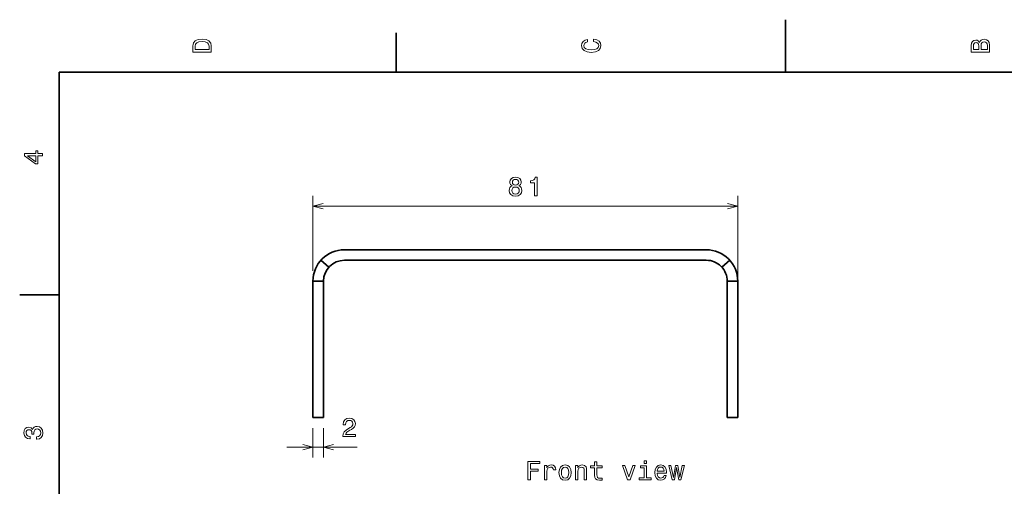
# Model space of a CAD drawing. Extents: x 0 to 297, y 0 to 210.
# Tile 6 of 9: x 2 to 190, y 121 to 210. Entities that reach past the tile are written whole.
import ezdxf

# ---------------------------------------------------------------- set-up
doc = ezdxf.new("R2010")
doc.units = 0

msp = doc.modelspace()

# ---------------------------------------------------------------- linework, layer by layer
at = {"color": 7, "lineweight": 35, "ltscale": 0.25}
msp.add_line((148.5, 200), (148.5, 210), dxfattribs=at)
at = {"color": 7, "lineweight": 35, "ltscale": 0.1875}
for p, q in [((74.300003, 200), (74.300003, 207.5)), ((10, 157.5), (2.5, 157.5))]:
    msp.add_line(p, q, dxfattribs=at)
at = {"color": 7, "lineweight": 35}
for p, q in [((287, 200), (10, 200)), ((10, 200), (10, 10)), ((133.419403, 166.119522), (64.419403, 166.119522)), ((133.419403, 164.119522), (64.419403, 164.119522)), ((58.419403, 160.119522), (58.419403, 134.119522)), ((60.419403, 160.119522), (60.419403, 134.119522)), ((137.419403, 134.119522), (137.419403, 160.119522)), ((139.419403, 134.119522), (139.419403, 160.119522))]:
    msp.add_line(p, q, dxfattribs=at)
at = {"color": 7, "lineweight": 13, "ltscale": 0.357547}
msp.add_line((58.419403, 162.119522), (58.419403, 176.421387), dxfattribs=at)
at = {"color": 7, "lineweight": 13}
for p, q in [((139.419403, 136.119522), (139.419403, 176.421387)), ((58.419403, 174.421387), (139.419403, 174.421387))]:
    msp.add_line(p, q, dxfattribs=at)
at = {"color": 7, "lineweight": 35, "ltscale": 0.05}
for p, q in [((59.947266, 164.119522), (61.437981, 162.786194)), ((137.891541, 164.119522), (136.400833, 162.786194)), ((58.419403, 160.119522), (60.419403, 160.119522)), ((139.419403, 160.119522), (137.419403, 160.119522)), ((58.419403, 134.119522), (60.419403, 134.119522)), ((139.419403, 134.119522), (137.419403, 134.119522))]:
    msp.add_line(p, q, dxfattribs=at)
at = {"color": 7, "lineweight": 13, "ltscale": 0.141192}
for p, q in [((58.419403, 132.119522), (58.419403, 126.471832)), ((60.419403, 132.119522), (60.419403, 126.471832))]:
    msp.add_line(p, q, dxfattribs=at)
at = {"color": 7, "lineweight": 13, "ltscale": 0.336051}
msp.add_line((53.419403, 128.471832), (66.86145, 128.471832), dxfattribs=at)
at = {"color": 7, "lineweight": 13}
for points in [[(35.533215, 204.994965), (35.533215, 203.829971), (39.033215, 203.829971), (39.033215, 204.994965), (38.922264, 205.544678), (38.584366, 205.953171), (38.034657, 206.205338), (37.283215, 206.296112), (36.516644, 206.215424), (36.21405, 206.114563), (35.971977, 205.973343), (35.644165, 205.56485), (35.563473, 205.297562)], [(35.951801, 204.959656), (36.027451, 205.342941), (36.259438, 205.605194), (36.672985, 205.761536), (37.283215, 205.811966), (37.873272, 205.756485), (38.286816, 205.600143), (38.533936, 205.332855), (38.614628, 204.959656), (38.614628, 204.298996), (35.951801, 204.298996)], [(111.93206, 205.817017), (112.35569, 205.716141), (112.658287, 205.549713), (112.844887, 205.317734), (112.905403, 205.045395), (112.814629, 204.71759), (112.54229, 204.460388), (112.098488, 204.28891), (111.483215, 204.233429), (110.872986, 204.28891), (110.424141, 204.455338), (110.151802, 204.71254), (110.055984, 205.045395), (110.106415, 205.287476), (110.247627, 205.494247), (110.474571, 205.655624), (110.787247, 205.766571), (110.787247, 206.245682), (110.308144, 206.094391), (109.94503, 205.832138), (109.718086, 205.474075), (109.637398, 205.045395), (109.763474, 204.510818), (110.116501, 204.10231), (110.696472, 203.840057), (111.483215, 203.749283), (112.269958, 203.840057), (112.84993, 204.10231), (113.208, 204.510818), (113.329041, 205.045395), (113.233215, 205.51442), (112.965927, 205.892654), (112.527161, 206.159943), (111.93206, 206.301163)], [(185.542007, 205.630417), (185.249496, 205.983429), (185.052811, 206.074219), (184.81073, 206.104477), (184.432495, 206.03891), (184.160156, 205.842224), (183.993729, 205.524506), (183.933212, 205.080704), (183.933212, 203.835022), (187.433212, 203.835022), (187.433212, 205.151306), (187.36261, 205.620331), (187.155838, 205.968307), (186.828018, 206.185165), (186.384216, 206.260818), (186.08667, 206.215424), (185.839554, 206.094391), (185.65799, 205.897705)], [(185.385666, 204.984879), (185.385666, 204.298996), (184.351807, 204.298996), (184.351807, 205.025223), (184.382065, 205.297562), (184.472839, 205.489197), (184.629181, 205.605194), (184.86116, 205.645538), (185.093155, 205.600143), (185.254532, 205.479111), (185.355408, 205.272339)], [(187.014618, 205.095825), (187.014618, 204.298996), (185.809296, 204.298996), (185.809296, 205.050446), (185.844589, 205.368164), (185.9505, 205.595108), (186.132065, 205.731277), (186.394302, 205.776657), (186.671692, 205.731277), (186.863327, 205.605194), (186.979324, 205.393372)], [(6.833213, 184.02739), (6.833213, 184.481277), (5.965778, 184.481277), (5.965778, 184.98056), (5.56232, 184.98056), (5.56232, 184.481277), (3.408862, 184.481277), (3.408862, 184.022339), (5.521974, 182.489197), (5.965778, 182.489197), (5.965778, 184.02739)], [(5.56232, 182.912827), (3.993876, 184.02739), (5.56232, 184.02739)], [(96.426025, 178.307556), (96.168823, 178.166351), (95.99231, 177.969666), (95.881363, 177.722534), (95.846054, 177.424988), (95.92675, 176.976135), (96.158737, 176.628159), (96.53698, 176.40625), (97.051392, 176.320526), (97.56076, 176.40625), (97.938995, 176.628159), (98.17099, 176.976135), (98.256721, 177.424988), (98.216377, 177.722534), (98.110474, 177.969666), (97.928909, 178.166351), (97.67675, 178.307556), (97.878479, 178.428589), (98.019691, 178.595016), (98.105423, 178.796753), (98.135681, 179.043869), (98.054993, 179.401932), (97.843178, 179.689392), (97.500237, 179.876007), (97.051392, 179.946594), (96.597504, 179.876007), (96.254562, 179.689392), (96.037704, 179.401932), (95.962051, 179.043869), (95.987274, 178.796753), (96.073006, 178.595016)], [(96.441162, 179.003525), (96.481506, 179.225418), (96.602539, 179.396896), (96.794189, 179.502808), (97.051392, 179.543152), (97.303551, 179.502808), (97.495193, 179.396896), (97.616226, 179.225418), (97.661621, 179.003525), (97.616226, 178.776581), (97.495193, 178.600067), (97.303551, 178.48407), (97.051392, 178.448761), (96.794189, 178.489105), (96.602539, 178.600067), (96.481506, 178.776581)], [(100.69664, 176.421387), (101.155563, 176.421387), (101.155563, 179.946594), (100.81263, 179.946594), (100.721848, 179.638962), (100.540298, 179.43219), (100.262917, 179.311157), (99.879631, 179.270813), (99.879631, 178.91275), (100.69664, 178.91275)], [(96.330208, 177.435074), (96.375595, 177.702362), (96.521851, 177.904099), (96.748795, 178.035217), (97.051392, 178.080612), (97.348938, 178.035217), (97.575882, 177.904099), (97.722137, 177.702362), (97.772568, 177.435074), (97.722137, 177.147614), (97.575882, 176.930756), (97.348938, 176.789551), (97.051392, 176.744156), (96.748795, 176.789551), (96.521851, 176.930756), (96.375595, 177.147614)], [(64.112885, 130.471832), (66.518509, 130.471832), (66.518509, 130.905548), (64.61721, 130.905548), (64.723122, 131.142578), (64.904678, 131.339264), (65.46447, 131.697342), (65.762024, 131.848633), (66.094879, 132.065491), (66.331909, 132.317657), (66.468079, 132.615204), (66.518509, 132.953094), (66.43277, 133.37674), (66.19574, 133.709579), (65.832626, 133.921402), (65.363609, 133.997055), (64.879456, 133.911316), (64.511307, 133.674286), (64.274269, 133.296036), (64.193581, 132.796768), (64.193581, 132.726151), (64.652512, 132.726151), (64.652512, 132.766495), (64.697899, 133.109436), (64.834068, 133.361603), (65.050926, 133.52298), (65.338394, 133.578461), (65.630898, 133.52803), (65.847755, 133.401947), (65.988968, 133.205261), (66.039398, 132.958145), (66.004097, 132.726151), (65.908279, 132.529465), (65.746895, 132.358002), (65.524994, 132.206711), (65.22744, 132.045319), (64.733208, 131.732635), (64.385223, 131.39978), (64.178452, 130.996323), (64.112885, 130.486969)], [(5.73379, 129.979111), (5.769093, 129.979111), (6.253242, 130.059799), (6.616354, 130.296829), (6.848343, 130.670029), (6.934078, 131.164276), (6.848343, 131.688766), (6.626441, 132.082138), (6.273415, 132.334305), (5.819525, 132.425079), (5.521974, 132.384735), (5.279899, 132.273788), (5.0933, 132.092224), (4.957133, 131.850143), (4.684798, 132.177963), (4.251081, 132.293961), (3.857709, 132.218307), (3.560158, 132.00145), (3.373559, 131.648422), (3.307997, 131.164276), (3.388689, 130.710388), (3.610591, 130.362396), (3.963617, 130.135452), (4.432637, 130.059799), (4.46794, 130.059799), (4.46794, 130.508652), (4.145173, 130.548996), (3.913184, 130.680115), (3.771974, 130.891937), (3.721542, 131.189484), (3.761888, 131.451736), (3.867795, 131.643372), (4.039265, 131.759369), (4.271254, 131.804764), (4.518372, 131.759369), (4.684798, 131.638336), (4.785663, 131.426514), (4.815922, 131.139053), (4.810879, 130.942368), (5.209294, 130.942368), (5.199208, 131.189484), (5.244596, 131.507217), (5.365634, 131.744247), (5.56232, 131.885452), (5.819525, 131.935883), (6.112032, 131.880417), (6.328891, 131.734161), (6.465058, 131.502167), (6.510447, 131.194534), (6.460014, 130.876801), (6.308718, 130.644821), (6.066643, 130.498566), (5.73379, 130.443085)], [(122.017387, 125.883934), (121.54837, 125.883934), (121.54837, 125.379608), (122.017387, 125.379608)], [(99.403549, 122.262894), (99.872574, 122.262894), (99.872574, 123.871681), (101.345192, 123.871681), (101.345192, 124.290268), (99.872574, 124.290268), (99.872574, 125.339264), (101.68309, 125.339264), (101.68309, 125.762894), (99.403549, 125.762894)], [(102.595917, 122.262894), (103.039719, 122.262894), (103.039719, 123.811165), (103.085106, 124.184364), (103.221275, 124.451653), (103.443176, 124.613037), (103.74073, 124.66851), (103.962631, 124.633209), (104.129059, 124.532349), (104.229919, 124.360878), (104.265228, 124.128891), (104.714073, 124.128891), (104.653549, 124.537392), (104.487129, 124.829895), (104.209747, 125.006409), (103.831505, 125.066925), (103.574303, 125.026581), (103.352402, 124.92572), (103.155716, 124.75425), (102.999374, 124.522263), (102.999374, 124.971107), (102.595917, 124.971107)], [(105.334389, 123.614479), (105.415077, 122.999207), (105.647072, 122.545311), (106.015228, 122.262894), (106.50946, 122.167076), (106.998657, 122.262894), (107.366806, 122.540268), (107.598801, 122.994164), (107.684532, 123.614479), (107.598801, 124.229752), (107.366806, 124.688683), (106.998657, 124.966064), (106.50946, 125.066925), (106.015228, 124.966064), (105.647072, 124.68364), (105.415077, 124.229752)], [(105.788277, 123.619522), (105.833672, 124.07341), (105.974876, 124.401222), (106.201828, 124.602951), (106.50946, 124.673553), (106.812057, 124.602951), (107.039001, 124.406265), (107.180206, 124.07341), (107.230644, 123.619522), (107.180206, 123.160591), (107.039001, 122.827736), (106.812057, 122.626007), (106.50946, 122.560448), (106.201828, 122.626007), (105.974876, 122.827736), (105.833672, 123.160591)], [(108.501534, 122.262894), (108.945343, 122.262894), (108.945343, 123.826294), (108.99073, 124.184364), (109.136986, 124.446609), (109.36393, 124.607994), (109.666519, 124.66851), (109.9086, 124.61808), (110.059891, 124.481911), (110.135544, 124.254967), (110.160759, 123.952377), (110.160759, 122.262894), (110.604561, 122.262894), (110.604561, 124.043152), (110.584389, 124.401222), (110.493607, 124.698776), (110.19606, 124.971107), (109.732086, 125.066925), (109.474876, 125.031624), (109.258018, 124.935806), (109.071419, 124.774422), (108.925171, 124.557564), (108.925171, 124.971107), (108.501534, 124.971107)], [(112.13266, 124.50209), (112.13266, 123.145462), (112.162918, 122.706696), (112.304131, 122.404106), (112.586548, 122.227592), (113.065659, 122.167076), (113.590149, 122.192291), (113.590149, 122.575577), (113.206863, 122.545311), (112.858887, 122.585663), (112.672287, 122.711739), (112.591591, 122.923553), (112.576462, 123.221107), (112.576462, 124.50209), (113.590149, 124.50209), (113.590149, 124.880325), (112.576462, 124.880325), (112.576462, 125.672119), (112.13266, 125.672119), (112.13266, 124.880325), (111.366089, 124.880325), (111.366089, 124.50209)], [(118.421562, 122.262894), (118.890587, 122.262894), (119.879059, 124.971107), (119.42012, 124.971107), (118.6586, 122.787392), (117.881943, 124.971107), (117.417961, 124.971107)], [(122.002258, 122.636093), (122.002258, 124.880325), (120.862488, 124.880325), (120.862488, 124.50209), (121.558456, 124.50209), (121.558456, 122.636093), (120.650673, 122.636093), (120.650673, 122.262894), (122.920128, 122.262894), (122.920128, 122.636093)], [(124.069977, 123.488396), (125.8452, 123.488396), (125.850235, 123.695168), (125.769547, 124.275139), (125.547646, 124.708862), (125.194618, 124.971107), (124.725601, 125.066925), (124.266663, 124.966064), (123.913643, 124.68364), (123.686691, 124.224709), (123.606003, 123.619522), (123.681656, 122.999207), (123.9086, 122.545311), (124.256577, 122.262894), (124.710472, 122.167076), (125.103844, 122.232635), (125.426605, 122.404106), (125.663643, 122.676437), (125.799805, 123.039551), (125.361046, 123.039551), (125.270264, 122.837822), (125.139145, 122.686523), (124.765945, 122.565491), (124.478485, 122.620964), (124.261627, 122.797478), (124.120415, 123.084938), (124.069977, 123.473267)], [(124.069977, 123.861595), (124.125458, 124.209579), (124.261627, 124.466782), (124.468399, 124.623123), (124.74073, 124.678596), (125.008018, 124.623123), (125.21479, 124.466782), (125.340874, 124.209579), (125.386261, 123.861595)], [(127.358162, 122.262894), (127.76162, 124.562607), (128.165085, 122.262894), (128.588715, 122.262894), (129.254425, 124.971107), (128.825745, 124.971107), (128.376892, 122.671394), (127.978485, 124.971107), (127.539719, 124.971107), (127.141304, 122.671394), (126.692459, 124.971107), (126.268829, 124.971107), (126.934532, 122.262894)]]:
    msp.add_lwpolyline(points, close=True, dxfattribs=at)
for points in [[(60.351257, 174.939026), (58.419403, 174.421387), (60.351257, 173.903748)], [(137.487549, 173.903748), (139.419403, 174.421387), (137.487549, 174.939026)], [(56.487549, 127.954193), (58.419403, 128.471832), (56.487549, 128.989471)], [(62.351257, 128.989471), (60.419403, 128.471832), (62.351257, 127.954193)]]:
    msp.add_lwpolyline(points, dxfattribs=at)
at = {"color": 7, "lineweight": 35}
for centre, radius, start, end in [((64.419403, 160.119522), 6, 90.000003, 179.999995), ((133.419403, 160.119522), 6, 0, 90.000003), ((64.419403, 160.119522), 4, 90.000003, 179.999995), ((133.419403, 160.119522), 4, 360, 90.000003)]:
    msp.add_arc(centre, radius, start, end, dxfattribs=at)

doc.saveas('drawing.dxf')
